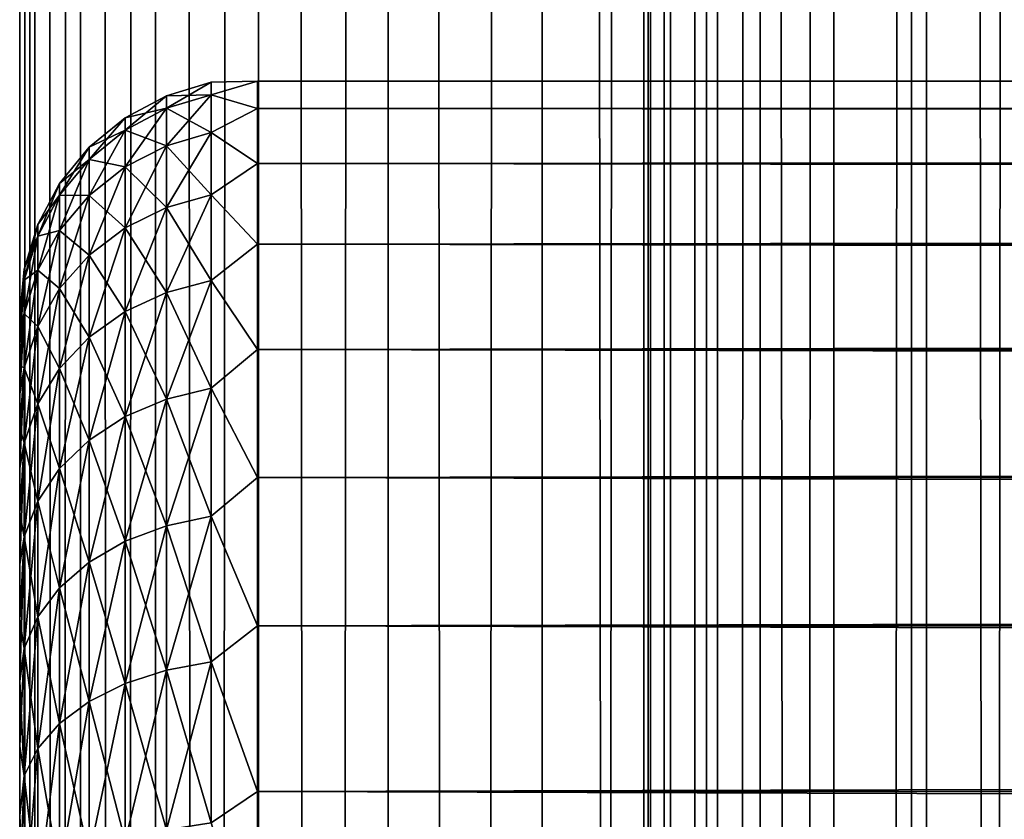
# Model space of a CAD drawing. Extents: x -265 to 265, y 0 to 1307.
# Tile 191 of 256: x -265 to -257, y 866 to 873. Entities that reach past the tile are written whole.
import ezdxf

# ---------------------------------------------------------------- set-up
doc = ezdxf.new("R2010")
doc.units = 0
doc.header["$LTSCALE"] = 81.481481
for name, color, linetype in [('26', 7, 'CONTINUOUS'), ('27', 7, 'CONTINUOUS'), ('29', 7, 'CONTINUOUS'), ('83', 7, 'CONTINUOUS'), ('84', 7, 'CONTINUOUS')]:
    doc.layers.add(name, color=color, linetype=linetype)

msp = doc.modelspace()

# ---------------------------------------------------------------- linework, layer by layer
at = {"layer": '26', "color": 7, "linetype": 'CONTINUOUS'}
for points in [[(-265, 870.5, 27.5), (-265, 870.4732, 26.7509), (-265, 870.4732, 28.2491), (-265, 870.5, 27.5)], [(-265, 870.4732, 26.7509), (-265, 870.3931, 26.0057), (-265, 870.4732, 28.2491), (-265, 870.4732, 26.7509)], [(-265, 870.4732, 28.2491), (-265, 870.3931, 26.0057), (-265, 870.3931, 28.9943), (-265, 870.4732, 28.2491)], [(-265, 870.3931, 26.0057), (-265, 870.26, 25.2681), (-265, 870.3931, 28.9943), (-265, 870.3931, 26.0057)], [(-265, 870.3931, 28.9943), (-265, 870.26, 25.2681), (-265, 870.26, 29.7319), (-265, 870.3931, 28.9943)], [(-265, 870.26, 25.2681), (-265, 870.0747, 24.5418), (-265, 870.26, 29.7319), (-265, 870.26, 25.2681)], [(-265, 870.26, 29.7319), (-265, 870.0747, 24.5418), (-265, 870.0747, 30.4582), (-265, 870.26, 29.7319)], [(-265, 870.0747, 24.5418), (-265, 869.838, 23.8306), (-265, 870.0747, 30.4582), (-265, 870.0747, 24.5418)], [(-265, 870.0747, 30.4582), (-265, 869.838, 23.8306), (-265, 869.838, 31.1694), (-265, 870.0747, 30.4582)], [(-265, 869.838, 23.8306), (-265, 869.5511, 23.1381), (-265, 869.838, 31.1694), (-265, 869.838, 23.8306)], [(-265, 869.838, 31.1694), (-265, 869.5511, 23.1381), (-265, 869.5511, 31.8619), (-265, 869.838, 31.1694)], [(-265, 869.5511, 23.1381), (-265, 869.2156, 22.4679), (-265, 869.5511, 31.8619), (-265, 869.5511, 23.1381)], [(-265, 869.5511, 31.8619), (-265, 869.2156, 22.4679), (-265, 869.2156, 32.5321), (-265, 869.5511, 31.8619)], [(-265, 869.2156, 22.4679), (-265, 868.8332, 21.8233), (-265, 869.2156, 32.5321), (-265, 869.2156, 22.4679)], [(-265, 869.2156, 32.5321), (-265, 868.8332, 21.8233), (-265, 868.8332, 33.1767), (-265, 869.2156, 32.5321)], [(-265, 868.8332, 21.8233), (-265, 868.4057, 21.2076), (-265, 868.8332, 33.1767), (-265, 868.8332, 21.8233)], [(-265, 868.8332, 33.1767), (-265, 868.4057, 21.2076), (-265, 868.4057, 33.7924), (-265, 868.8332, 33.1767)], [(-265, 868.4057, 21.2076), (-265, 867.9354, 20.6239), (-265, 868.4057, 33.7924), (-265, 868.4057, 21.2076)], [(-265, 868.4057, 33.7924), (-265, 867.9354, 20.6239), (-265, 867.9354, 34.3761), (-265, 868.4057, 33.7924)], [(-265, 867.9354, 20.6239), (-265, 867.4246, 20.0754), (-265, 867.9354, 34.3761), (-265, 867.9354, 20.6239)], [(-265, 867.9354, 34.3761), (-265, 867.4246, 20.0754), (-265, 867.4246, 34.9246), (-265, 867.9354, 34.3761)], [(-265, 867.4246, 20.0754), (-265, 866.876, 19.5646), (-265, 867.4246, 34.9246), (-265, 867.4246, 20.0754)], [(-265, 867.4246, 34.9246), (-265, 866.876, 19.5646), (-265, 866.876, 35.4354), (-265, 867.4246, 34.9246)], [(-265, 866.876, 19.5646), (-265, 866.2924, 19.0943), (-265, 866.876, 35.4354), (-265, 866.876, 19.5646)], [(-265, 866.876, 35.4354), (-265, 866.2924, 19.0943), (-265, 866.2924, 35.9057), (-265, 866.876, 35.4354)], [(-265, 866.2924, 19.0943), (-265, 865.6767, 18.6668), (-265, 866.2924, 35.9057), (-265, 866.2924, 19.0943)], [(-265, 866.2924, 35.9057), (-265, 865.6767, 18.6668), (-265, 865.6767, 36.3332), (-265, 866.2924, 35.9057)]]:
    msp.add_3dface(points, dxfattribs=at)
at = {"layer": '27', "color": 7, "linetype": 'CONTINUOUS'}
for points in [[(-263, 872.4709, 28.353), (-263, 872.2386, 30.0432), (263, 872.4709, 28.353), (-263, 872.4709, 28.353)], [(263, 872.4709, 28.353), (-263, 872.2386, 30.0432), (263, 872.2386, 30.0432), (263, 872.4709, 28.353)], [(-263, 872.4709, 26.647), (-263, 872.4709, 28.353), (263, 872.4709, 26.647), (-263, 872.4709, 26.647)], [(263, 872.4709, 26.647), (-263, 872.4709, 28.353), (263, 872.4709, 28.353), (263, 872.4709, 26.647)], [(-263, 872.2386, 24.9568), (-263, 872.4709, 26.647), (263, 872.2386, 24.9568), (-263, 872.2386, 24.9568)], [(263, 872.2386, 24.9568), (-263, 872.4709, 26.647), (263, 872.4709, 26.647), (263, 872.2386, 24.9568)], [(-263, 872.2386, 30.0432), (-263, 871.7783, 31.686), (263, 872.2386, 30.0432), (-263, 872.2386, 30.0432)], [(263, 872.2386, 30.0432), (-263, 871.7783, 31.686), (263, 871.7783, 31.686), (263, 872.2386, 30.0432)], [(-263, 871.7783, 23.314), (-263, 872.2386, 24.9568), (263, 871.7783, 23.314), (-263, 871.7783, 23.314)], [(263, 871.7783, 23.314), (-263, 872.2386, 24.9568), (263, 872.2386, 24.9568), (263, 871.7783, 23.314)], [(-263, 871.7783, 31.686), (-263, 871.0986, 33.2508), (263, 871.7783, 31.686), (-263, 871.7783, 31.686)], [(263, 871.7783, 31.686), (-263, 871.0986, 33.2508), (263, 871.0986, 33.2508), (263, 871.7783, 31.686)], [(-263, 871.0986, 21.7492), (-263, 871.7783, 23.314), (263, 871.0986, 21.7492), (-263, 871.0986, 21.7492)], [(263, 871.0986, 21.7492), (-263, 871.7783, 23.314), (263, 871.7783, 23.314), (263, 871.0986, 21.7492)], [(-263, 871.0986, 33.2508), (-263, 870.2121, 34.7085), (263, 871.0986, 33.2508), (-263, 871.0986, 33.2508)], [(263, 871.0986, 33.2508), (-263, 870.2121, 34.7085), (263, 870.2121, 34.7085), (263, 871.0986, 33.2508)], [(-263, 870.2121, 20.2915), (-263, 871.0986, 21.7492), (263, 870.2121, 20.2915), (-263, 870.2121, 20.2915)], [(263, 870.2121, 20.2915), (-263, 871.0986, 21.7492), (263, 871.0986, 21.7492), (263, 870.2121, 20.2915)], [(-263, 870.2121, 34.7085), (-263, 869.1354, 36.0319), (263, 870.2121, 34.7085), (-263, 870.2121, 34.7085)], [(263, 870.2121, 34.7085), (-263, 869.1354, 36.0319), (263, 869.1354, 36.0319), (263, 870.2121, 34.7085)], [(-263, 869.1354, 18.9681), (-263, 870.2121, 20.2915), (263, 869.1354, 18.9681), (-263, 869.1354, 18.9681)], [(263, 869.1354, 18.9681), (-263, 870.2121, 20.2915), (263, 870.2121, 20.2915), (263, 869.1354, 18.9681)], [(-263, 869.1354, 36.0319), (-263, 867.8886, 37.1964), (263, 869.1354, 36.0319), (-263, 869.1354, 36.0319)], [(263, 869.1354, 36.0319), (-263, 867.8886, 37.1964), (263, 867.8886, 37.1964), (263, 869.1354, 36.0319)], [(-263, 867.8886, 17.8036), (-263, 869.1354, 18.9681), (263, 867.8886, 17.8036), (-263, 867.8886, 17.8036)], [(263, 867.8886, 17.8036), (-263, 869.1354, 18.9681), (263, 869.1354, 18.9681), (263, 867.8886, 17.8036)], [(-263, 867.8886, 37.1964), (-263, 866.4948, 38.1802), (263, 867.8886, 37.1964), (-263, 867.8886, 37.1964)], [(263, 867.8886, 37.1964), (-263, 866.4948, 38.1802), (263, 866.4948, 38.1802), (263, 867.8886, 37.1964)], [(-263, 866.4948, 16.8198), (-263, 867.8886, 17.8036), (263, 866.4948, 16.8198), (-263, 866.4948, 16.8198)], [(263, 866.4948, 16.8198), (-263, 867.8886, 17.8036), (263, 867.8886, 17.8036), (263, 866.4948, 16.8198)], [(-263, 866.4948, 38.1802), (-263, 864.98, 38.9651), (263, 866.4948, 38.1802), (-263, 866.4948, 38.1802)], [(263, 866.4948, 38.1802), (-263, 864.98, 38.9651), (263, 864.98, 38.9651), (263, 866.4948, 38.1802)], [(-263, 864.98, 16.0349), (-263, 866.4948, 16.8198), (263, 864.98, 16.0349), (-263, 864.98, 16.0349)], [(263, 864.98, 16.0349), (-263, 866.4948, 16.8198), (263, 866.4948, 16.8198), (263, 864.98, 16.0349)]]:
    msp.add_3dface(points, dxfattribs=at)
at = {"layer": '29', "color": 7, "linetype": 'CONTINUOUS'}
for points in [[(-263.7657, 872.3476, 27.5), (-263.7657, 872.242, 29.1117), (-263.3902, 872.4616, 27.5), (-263.7657, 872.3476, 27.5)], [(-263.3902, 872.355, 25.8734), (-263.7657, 872.3476, 27.5), (-263.3902, 872.4616, 27.5), (-263.3902, 872.355, 25.8734)], [(-263.3902, 872.4616, 27.5), (-263.7657, 872.242, 29.1117), (-263.3902, 872.355, 29.1266), (-263.3902, 872.4616, 27.5)], [(-263, 872.2386, 30.0432), (-263, 872.4709, 28.353), (-263.3902, 872.355, 29.1266), (-263, 872.2386, 30.0432)], [(-263, 872.4709, 28.353), (-263, 872.4709, 26.647), (-263.3902, 872.4616, 27.5), (-263, 872.4709, 28.353)], [(-263, 872.4709, 28.353), (-263.3902, 872.4616, 27.5), (-263.3902, 872.355, 29.1266), (-263, 872.4709, 28.353)], [(-263, 872.4709, 26.647), (-263, 872.2386, 24.9568), (-263.3902, 872.355, 25.8734), (-263, 872.4709, 26.647)], [(-263, 872.4709, 26.647), (-263.3902, 872.355, 25.8734), (-263.3902, 872.4616, 27.5), (-263, 872.4709, 26.647)], [(-264.1118, 872.1625, 27.5), (-264.1118, 872.0585, 29.0875), (-263.7657, 872.3476, 27.5), (-264.1118, 872.1625, 27.5)], [(-263.7657, 872.242, 25.8883), (-264.1118, 872.1625, 27.5), (-263.7657, 872.3476, 27.5), (-263.7657, 872.242, 25.8883)], [(-263.7657, 872.3476, 27.5), (-264.1118, 872.0585, 29.0875), (-263.7657, 872.242, 29.1117), (-263.7657, 872.3476, 27.5)], [(-263.7657, 872.242, 25.8883), (-263.7657, 872.3476, 27.5), (-263.3902, 872.355, 25.8734), (-263.7657, 872.242, 25.8883)], [(-263.3902, 872.037, 24.2747), (-263.7657, 872.242, 25.8883), (-263.3902, 872.355, 25.8734), (-263.3902, 872.037, 24.2747)], [(-263.7657, 872.242, 29.1117), (-263.7657, 871.9269, 30.6958), (-263.3902, 872.355, 29.1266), (-263.7657, 872.242, 29.1117)], [(-263.3902, 872.355, 29.1266), (-263.7657, 871.9269, 30.6958), (-263.3902, 872.037, 30.7253), (-263.3902, 872.355, 29.1266)], [(-263, 872.2386, 30.0432), (-263.3902, 872.355, 29.1266), (-263.3902, 872.037, 30.7253), (-263, 872.2386, 30.0432)], [(-263, 872.2386, 24.9568), (-263.3902, 872.037, 24.2747), (-263.3902, 872.355, 25.8734), (-263, 872.2386, 24.9568)], [(-264.1118, 872.0585, 25.9125), (-264.1118, 872.1625, 27.5), (-263.7657, 872.242, 25.8883), (-264.1118, 872.0585, 25.9125)], [(-263.7657, 871.9269, 24.3042), (-264.1118, 872.0585, 25.9125), (-263.7657, 872.242, 25.8883), (-263.7657, 871.9269, 24.3042)], [(-264.1118, 872.0585, 29.0875), (-264.1118, 871.7481, 30.6479), (-263.7657, 872.242, 29.1117), (-264.1118, 872.0585, 29.0875)], [(-263.7657, 872.242, 29.1117), (-264.1118, 871.7481, 30.6479), (-263.7657, 871.9269, 30.6958), (-263.7657, 872.242, 29.1117)], [(-263.7657, 871.9269, 24.3042), (-263.7657, 872.242, 25.8883), (-263.3902, 872.037, 24.2747), (-263.7657, 871.9269, 24.3042)], [(-263, 871.7783, 31.686), (-263, 872.2386, 30.0432), (-263.3902, 872.037, 30.7253), (-263, 871.7783, 31.686)], [(-263, 872.2386, 24.9568), (-263, 871.7783, 23.314), (-263.3902, 872.037, 24.2747), (-263, 872.2386, 24.9568)], [(-264.415, 871.9134, 27.5), (-264.415, 871.8115, 29.055), (-264.1118, 872.1625, 27.5), (-264.415, 871.9134, 27.5)], [(-264.1118, 872.0585, 25.9125), (-264.415, 871.9134, 27.5), (-264.1118, 872.1625, 27.5), (-264.1118, 872.0585, 25.9125)], [(-264.1118, 872.1625, 27.5), (-264.415, 871.8115, 29.055), (-264.1118, 872.0585, 29.0875), (-264.1118, 872.1625, 27.5)], [(-264.415, 871.8115, 25.945), (-264.415, 871.9134, 27.5), (-264.1118, 872.0585, 25.9125), (-264.415, 871.8115, 25.945)], [(-264.1118, 871.7481, 24.3521), (-264.415, 871.8115, 25.945), (-264.1118, 872.0585, 25.9125), (-264.1118, 871.7481, 24.3521)], [(-264.415, 871.8115, 29.055), (-264.415, 871.5074, 30.5834), (-264.1118, 872.0585, 29.0875), (-264.415, 871.8115, 29.055)], [(-264.1118, 872.0585, 29.0875), (-264.415, 871.5074, 30.5834), (-264.1118, 871.7481, 30.6479), (-264.1118, 872.0585, 29.0875)], [(-264.1118, 871.7481, 24.3521), (-264.1118, 872.0585, 25.9125), (-263.7657, 871.9269, 24.3042), (-264.1118, 871.7481, 24.3521)], [(-263.3902, 871.513, 22.7312), (-263.7657, 871.9269, 24.3042), (-263.3902, 872.037, 24.2747), (-263.3902, 871.513, 22.7312)], [(-263.7657, 871.9269, 30.6958), (-263.7657, 871.4077, 32.2252), (-263.3902, 872.037, 30.7253), (-263.7657, 871.9269, 30.6958)], [(-263.3902, 872.037, 30.7253), (-263.7657, 871.4077, 32.2252), (-263.3902, 871.513, 32.2688), (-263.3902, 872.037, 30.7253)], [(-263, 871.7783, 31.686), (-263.3902, 872.037, 30.7253), (-263.3902, 871.513, 32.2688), (-263, 871.7783, 31.686)], [(-263, 871.7783, 23.314), (-263.3902, 871.513, 22.7312), (-263.3902, 872.037, 24.2747), (-263, 871.7783, 23.314)], [(-264.6638, 871.6098, 27.5), (-264.6638, 871.5105, 29.0154), (-264.415, 871.9134, 27.5), (-264.6638, 871.6098, 27.5)], [(-264.415, 871.8115, 25.945), (-264.6638, 871.6098, 27.5), (-264.415, 871.9134, 27.5), (-264.415, 871.8115, 25.945)], [(-264.415, 871.9134, 27.5), (-264.6638, 871.5105, 29.0154), (-264.415, 871.8115, 29.055), (-264.415, 871.9134, 27.5)], [(-263.7657, 871.4077, 22.7748), (-264.1118, 871.7481, 24.3521), (-263.7657, 871.9269, 24.3042), (-263.7657, 871.4077, 22.7748)], [(-264.1118, 871.7481, 30.6479), (-264.1118, 871.2367, 32.1544), (-263.7657, 871.9269, 30.6958), (-264.1118, 871.7481, 30.6479)], [(-263.7657, 871.9269, 30.6958), (-264.1118, 871.2367, 32.1544), (-263.7657, 871.4077, 32.2252), (-263.7657, 871.9269, 30.6958)], [(-263.7657, 871.4077, 22.7748), (-263.7657, 871.9269, 24.3042), (-263.3902, 871.513, 22.7312), (-263.7657, 871.4077, 22.7748)], [(-264.6638, 871.5105, 25.9846), (-264.6638, 871.6098, 27.5), (-264.415, 871.8115, 25.945), (-264.6638, 871.5105, 25.9846)], [(-264.415, 871.5074, 24.4166), (-264.6638, 871.5105, 25.9846), (-264.415, 871.8115, 25.945), (-264.415, 871.5074, 24.4166)], [(-264.6638, 871.5105, 29.0154), (-264.6638, 871.2142, 30.5048), (-264.415, 871.8115, 29.055), (-264.6638, 871.5105, 29.0154)], [(-264.415, 871.8115, 29.055), (-264.6638, 871.2142, 30.5048), (-264.415, 871.5074, 30.5834), (-264.415, 871.8115, 29.055)], [(-264.415, 871.5074, 24.4166), (-264.415, 871.8115, 25.945), (-264.1118, 871.7481, 24.3521), (-264.415, 871.5074, 24.4166)], [(-263, 871.0986, 33.2508), (-263, 871.7783, 31.686), (-263.3902, 871.513, 32.2688), (-263, 871.0986, 33.2508)], [(-263, 871.7783, 23.314), (-263, 871.0986, 21.7492), (-263.3902, 871.513, 22.7312), (-263, 871.7783, 23.314)], [(-264.1118, 871.2367, 22.8456), (-264.415, 871.5074, 24.4166), (-264.1118, 871.7481, 24.3521), (-264.1118, 871.2367, 22.8456)], [(-264.415, 871.5074, 30.5834), (-264.415, 871.0065, 32.0591), (-264.1118, 871.7481, 30.6479), (-264.415, 871.5074, 30.5834)], [(-264.1118, 871.7481, 30.6479), (-264.415, 871.0065, 32.0591), (-264.1118, 871.2367, 32.1544), (-264.1118, 871.7481, 30.6479)], [(-264.1118, 871.2367, 22.8456), (-264.1118, 871.7481, 24.3521), (-263.7657, 871.4077, 22.7748), (-264.1118, 871.2367, 22.8456)], [(-264.8485, 871.2636, 27.5), (-264.8485, 871.1672, 28.9702), (-264.6638, 871.6098, 27.5), (-264.8485, 871.2636, 27.5)], [(-264.6638, 871.5105, 25.9846), (-264.8485, 871.2636, 27.5), (-264.6638, 871.6098, 27.5), (-264.6638, 871.5105, 25.9846)], [(-264.6638, 871.6098, 27.5), (-264.8485, 871.1672, 28.9702), (-264.6638, 871.5105, 29.0154), (-264.6638, 871.6098, 27.5)], [(-264.8485, 871.1672, 26.0298), (-264.8485, 871.2636, 27.5), (-264.6638, 871.5105, 25.9846), (-264.8485, 871.1672, 26.0298)], [(-264.6638, 871.2142, 24.4952), (-264.8485, 871.1672, 26.0298), (-264.6638, 871.5105, 25.9846), (-264.6638, 871.2142, 24.4952)], [(-264.8485, 871.1672, 28.9702), (-264.8485, 870.8798, 30.4152), (-264.6638, 871.5105, 29.0154), (-264.8485, 871.1672, 28.9702)], [(-264.6638, 871.5105, 29.0154), (-264.8485, 870.8798, 30.4152), (-264.6638, 871.2142, 30.5048), (-264.6638, 871.5105, 29.0154)], [(-264.6638, 871.2142, 24.4952), (-264.6638, 871.5105, 25.9846), (-264.415, 871.5074, 24.4166), (-264.6638, 871.2142, 24.4952)], [(-264.415, 871.0065, 22.9409), (-264.6638, 871.2142, 24.4952), (-264.415, 871.5074, 24.4166), (-264.415, 871.0065, 22.9409)], [(-264.6638, 871.2142, 30.5048), (-264.6638, 870.7261, 31.9429), (-264.415, 871.5074, 30.5834), (-264.6638, 871.2142, 30.5048)], [(-264.415, 871.5074, 30.5834), (-264.6638, 870.7261, 31.9429), (-264.415, 871.0065, 32.0591), (-264.415, 871.5074, 30.5834)], [(-264.415, 871.0065, 22.9409), (-264.415, 871.5074, 24.4166), (-264.1118, 871.2367, 22.8456), (-264.415, 871.0065, 22.9409)], [(-263.3902, 870.792, 21.2692), (-263.7657, 871.4077, 22.7748), (-263.3902, 871.513, 22.7312), (-263.3902, 870.792, 21.2692)], [(-263.7657, 871.4077, 32.2252), (-263.7657, 870.6933, 33.6738), (-263.3902, 871.513, 32.2688), (-263.7657, 871.4077, 32.2252)], [(-263.3902, 871.513, 32.2688), (-263.7657, 870.6933, 33.6738), (-263.3902, 870.792, 33.7308), (-263.3902, 871.513, 32.2688)], [(-263, 871.0986, 33.2508), (-263.3902, 871.513, 32.2688), (-263.3902, 870.792, 33.7308), (-263, 871.0986, 33.2508)], [(-263, 871.0986, 21.7492), (-263.3902, 870.792, 21.2692), (-263.3902, 871.513, 22.7312), (-263, 871.0986, 21.7492)], [(-263.7657, 870.6933, 21.3262), (-264.1118, 871.2367, 22.8456), (-263.7657, 871.4077, 22.7748), (-263.7657, 870.6933, 21.3262)], [(-264.1118, 871.2367, 32.1544), (-264.1118, 870.533, 33.5813), (-263.7657, 871.4077, 32.2252), (-264.1118, 871.2367, 32.1544)], [(-263.7657, 871.4077, 32.2252), (-264.1118, 870.533, 33.5813), (-263.7657, 870.6933, 33.6738), (-263.7657, 871.4077, 32.2252)], [(-263.7657, 870.6933, 21.3262), (-263.7657, 871.4077, 22.7748), (-263.3902, 870.792, 21.2692), (-263.7657, 870.6933, 21.3262)], [(-264.962, 870.8879, 27.5), (-264.962, 870.7947, 28.9212), (-264.8485, 871.2636, 27.5), (-264.962, 870.8879, 27.5)], [(-264.8485, 871.1672, 26.0298), (-264.962, 870.8879, 27.5), (-264.8485, 871.2636, 27.5), (-264.8485, 871.1672, 26.0298)], [(-264.8485, 871.2636, 27.5), (-264.962, 870.7947, 28.9212), (-264.8485, 871.1672, 28.9702), (-264.8485, 871.2636, 27.5)], [(-264.8485, 870.8798, 24.5848), (-264.8485, 871.1672, 26.0298), (-264.6638, 871.2142, 24.4952), (-264.8485, 870.8798, 24.5848)], [(-264.6638, 870.7261, 23.0571), (-264.8485, 870.8798, 24.5848), (-264.6638, 871.2142, 24.4952), (-264.6638, 870.7261, 23.0571)], [(-264.8485, 870.8798, 30.4152), (-264.8485, 870.4062, 31.8104), (-264.6638, 871.2142, 30.5048), (-264.8485, 870.8798, 30.4152)], [(-264.6638, 871.2142, 30.5048), (-264.8485, 870.4062, 31.8104), (-264.6638, 870.7261, 31.9429), (-264.6638, 871.2142, 30.5048)], [(-264.6638, 870.7261, 23.0571), (-264.6638, 871.2142, 24.4952), (-264.415, 871.0065, 22.9409), (-264.6638, 870.7261, 23.0571)], [(-264.1118, 870.533, 21.4187), (-264.415, 871.0065, 22.9409), (-264.1118, 871.2367, 22.8456), (-264.1118, 870.533, 21.4187)], [(-264.415, 871.0065, 32.0591), (-264.415, 870.3173, 33.4567), (-264.1118, 871.2367, 32.1544), (-264.415, 871.0065, 32.0591)], [(-264.1118, 871.2367, 32.1544), (-264.415, 870.3173, 33.4567), (-264.1118, 870.533, 33.5813), (-264.1118, 871.2367, 32.1544)], [(-264.1118, 870.533, 21.4187), (-264.1118, 871.2367, 22.8456), (-263.7657, 870.6933, 21.3262), (-264.1118, 870.533, 21.4187)], [(-264.962, 870.7947, 26.0788), (-264.962, 870.8879, 27.5), (-264.8485, 871.1672, 26.0298), (-264.962, 870.7947, 26.0788)], [(-264.8485, 870.8798, 24.5848), (-264.962, 870.7947, 26.0788), (-264.8485, 871.1672, 26.0298), (-264.8485, 870.8798, 24.5848)], [(-264.962, 870.7947, 28.9212), (-264.962, 870.5169, 30.318), (-264.8485, 871.1672, 28.9702), (-264.962, 870.7947, 28.9212)], [(-264.8485, 871.1672, 28.9702), (-264.962, 870.5169, 30.318), (-264.8485, 870.8798, 30.4152), (-264.8485, 871.1672, 28.9702)], [(-263, 870.2121, 34.7085), (-263, 871.0986, 33.2508), (-263.3902, 870.792, 33.7308), (-263, 870.2121, 34.7085)], [(-263, 871.0986, 21.7492), (-263, 870.2121, 20.2915), (-263.3902, 870.792, 21.2692), (-263, 871.0986, 21.7492)], [(-264.415, 870.3173, 21.5433), (-264.6638, 870.7261, 23.0571), (-264.415, 871.0065, 22.9409), (-264.415, 870.3173, 21.5433)], [(-264.6638, 870.7261, 31.9429), (-264.6638, 870.0544, 33.3049), (-264.415, 871.0065, 32.0591), (-264.6638, 870.7261, 31.9429)], [(-264.415, 871.0065, 32.0591), (-264.6638, 870.0544, 33.3049), (-264.415, 870.3173, 33.4567), (-264.415, 871.0065, 32.0591)], [(-264.415, 870.3173, 21.5433), (-264.415, 871.0065, 22.9409), (-264.1118, 870.533, 21.4187), (-264.415, 870.3173, 21.5433)], [(-265, 870.5, 27.5), (-265, 870.4732, 28.2491), (-264.962, 870.8879, 27.5), (-265, 870.5, 27.5)], [(-264.962, 870.7947, 26.0788), (-265, 870.5, 27.5), (-264.962, 870.8879, 27.5), (-264.962, 870.7947, 26.0788)], [(-264.962, 870.8879, 27.5), (-265, 870.4732, 28.2491), (-264.962, 870.7947, 28.9212), (-264.962, 870.8879, 27.5)], [(-264.962, 870.5169, 24.682), (-264.962, 870.7947, 26.0788), (-264.8485, 870.8798, 24.5848), (-264.962, 870.5169, 24.682)], [(-264.8485, 870.4062, 23.1896), (-264.962, 870.5169, 24.682), (-264.8485, 870.8798, 24.5848), (-264.8485, 870.4062, 23.1896)], [(-264.962, 870.5169, 30.318), (-264.962, 870.0591, 31.6666), (-264.8485, 870.8798, 30.4152), (-264.962, 870.5169, 30.318)], [(-264.8485, 870.8798, 30.4152), (-264.962, 870.0591, 31.6666), (-264.8485, 870.4062, 31.8104), (-264.8485, 870.8798, 30.4152)], [(-264.8485, 870.4062, 23.1896), (-264.8485, 870.8798, 24.5848), (-264.6638, 870.7261, 23.0571), (-264.8485, 870.4062, 23.1896)], [(-265, 870.3931, 26.0057), (-265, 870.4732, 26.7509), (-264.962, 870.7947, 26.0788), (-265, 870.3931, 26.0057)], [(-264.962, 870.5169, 24.682), (-265, 870.3931, 26.0057), (-264.962, 870.7947, 26.0788), (-264.962, 870.5169, 24.682)], [(-265, 870.4732, 26.7509), (-265, 870.5, 27.5), (-264.962, 870.7947, 26.0788), (-265, 870.4732, 26.7509)], [(-265, 870.4732, 28.2491), (-265, 870.3931, 28.9943), (-264.962, 870.7947, 28.9212), (-265, 870.4732, 28.2491)], [(-265, 870.3931, 28.9943), (-265, 870.26, 29.7319), (-264.962, 870.7947, 28.9212), (-265, 870.3931, 28.9943)], [(-264.962, 870.7947, 28.9212), (-265, 870.26, 29.7319), (-264.962, 870.5169, 30.318), (-264.962, 870.7947, 28.9212)], [(-263.3902, 869.8864, 19.9139), (-263.7657, 870.6933, 21.3262), (-263.3902, 870.792, 21.2692), (-263.3902, 869.8864, 19.9139)], [(-263.7657, 870.6933, 33.6738), (-263.7657, 869.796, 35.0167), (-263.3902, 870.792, 33.7308), (-263.7657, 870.6933, 33.6738)], [(-263.3902, 870.792, 33.7308), (-263.7657, 869.796, 35.0167), (-263.3902, 869.8864, 35.0861), (-263.3902, 870.792, 33.7308)], [(-263, 870.2121, 34.7085), (-263.3902, 870.792, 33.7308), (-263.3902, 869.8864, 35.0861), (-263, 870.2121, 34.7085)], [(-263, 870.2121, 20.2915), (-263.3902, 869.8864, 19.9139), (-263.3902, 870.792, 21.2692), (-263, 870.2121, 20.2915)], [(-264.6638, 870.0544, 21.6951), (-264.8485, 870.4062, 23.1896), (-264.6638, 870.7261, 23.0571), (-264.6638, 870.0544, 21.6951)], [(-264.8485, 870.4062, 31.8104), (-264.8485, 869.7545, 33.1318), (-264.6638, 870.7261, 31.9429), (-264.8485, 870.4062, 31.8104)], [(-264.6638, 870.7261, 31.9429), (-264.8485, 869.7545, 33.1318), (-264.6638, 870.0544, 33.3049), (-264.6638, 870.7261, 31.9429)], [(-264.6638, 870.0544, 21.6951), (-264.6638, 870.7261, 23.0571), (-264.415, 870.3173, 21.5433), (-264.6638, 870.0544, 21.6951)], [(-263.7657, 869.796, 19.9833), (-264.1118, 870.533, 21.4187), (-263.7657, 870.6933, 21.3262), (-263.7657, 869.796, 19.9833)], [(-264.1118, 870.533, 33.5813), (-264.1118, 869.6492, 34.9041), (-263.7657, 870.6933, 33.6738), (-264.1118, 870.533, 33.5813)], [(-263.7657, 870.6933, 33.6738), (-264.1118, 869.6492, 34.9041), (-263.7657, 869.796, 35.0167), (-263.7657, 870.6933, 33.6738)], [(-263.7657, 869.796, 19.9833), (-263.7657, 870.6933, 21.3262), (-263.3902, 869.8864, 19.9139), (-263.7657, 869.796, 19.9833)], [(-264.1118, 869.6492, 20.0959), (-264.415, 870.3173, 21.5433), (-264.1118, 870.533, 21.4187), (-264.1118, 869.6492, 20.0959)], [(-264.415, 870.3173, 33.4567), (-264.415, 869.4515, 34.7524), (-264.1118, 870.533, 33.5813), (-264.415, 870.3173, 33.4567)], [(-264.1118, 870.533, 33.5813), (-264.415, 869.4515, 34.7524), (-264.1118, 869.6492, 34.9041), (-264.1118, 870.533, 33.5813)], [(-264.1118, 869.6492, 20.0959), (-264.1118, 870.533, 21.4187), (-263.7657, 869.796, 19.9833), (-264.1118, 869.6492, 20.0959)], [(-265, 870.0747, 24.5418), (-265, 870.26, 25.2681), (-264.962, 870.5169, 24.682), (-265, 870.0747, 24.5418)], [(-264.962, 870.0591, 23.3334), (-265, 870.0747, 24.5418), (-264.962, 870.5169, 24.682), (-264.962, 870.0591, 23.3334)], [(-265, 870.26, 25.2681), (-265, 870.3931, 26.0057), (-264.962, 870.5169, 24.682), (-265, 870.26, 25.2681)], [(-265, 870.26, 29.7319), (-265, 870.0747, 30.4582), (-264.962, 870.5169, 30.318), (-265, 870.26, 29.7319)], [(-265, 870.0747, 30.4582), (-265, 869.838, 31.1694), (-264.962, 870.5169, 30.318), (-265, 870.0747, 30.4582)], [(-264.962, 870.5169, 30.318), (-265, 869.838, 31.1694), (-264.962, 870.0591, 31.6666), (-264.962, 870.5169, 30.318)], [(-264.962, 870.0591, 23.3334), (-264.962, 870.5169, 24.682), (-264.8485, 870.4062, 23.1896), (-264.962, 870.0591, 23.3334)], [(-264.8485, 869.7545, 21.8682), (-264.962, 870.0591, 23.3334), (-264.8485, 870.4062, 23.1896), (-264.8485, 869.7545, 21.8682)], [(-264.962, 870.0591, 31.6666), (-264.962, 869.4292, 32.9439), (-264.8485, 870.4062, 31.8104), (-264.962, 870.0591, 31.6666)], [(-264.8485, 870.4062, 31.8104), (-264.962, 869.4292, 32.9439), (-264.8485, 869.7545, 33.1318), (-264.8485, 870.4062, 31.8104)], [(-264.8485, 869.7545, 21.8682), (-264.8485, 870.4062, 23.1896), (-264.6638, 870.0544, 21.6951), (-264.8485, 869.7545, 21.8682)], [(-264.415, 869.4515, 20.2476), (-264.6638, 870.0544, 21.6951), (-264.415, 870.3173, 21.5433), (-264.415, 869.4515, 20.2476)], [(-264.6638, 870.0544, 33.3049), (-264.6638, 869.2107, 34.5676), (-264.415, 870.3173, 33.4567), (-264.6638, 870.0544, 33.3049)], [(-264.415, 870.3173, 33.4567), (-264.6638, 869.2107, 34.5676), (-264.415, 869.4515, 34.7524), (-264.415, 870.3173, 33.4567)], [(-264.415, 869.4515, 20.2476), (-264.415, 870.3173, 21.5433), (-264.1118, 869.6492, 20.0959), (-264.415, 869.4515, 20.2476)], [(-263, 869.1354, 36.0319), (-263, 870.2121, 34.7085), (-263.3902, 869.8864, 35.0861), (-263, 869.1354, 36.0319)], [(-263, 870.2121, 20.2915), (-263, 869.1354, 18.9681), (-263.3902, 869.8864, 19.9139), (-263, 870.2121, 20.2915)], [(-265, 869.838, 23.8306), (-265, 870.0747, 24.5418), (-264.962, 870.0591, 23.3334), (-265, 869.838, 23.8306)], [(-265, 869.5511, 23.1381), (-265, 869.838, 23.8306), (-264.962, 870.0591, 23.3334), (-265, 869.5511, 23.1381)], [(-264.962, 869.4292, 22.0561), (-265, 869.5511, 23.1381), (-264.962, 870.0591, 23.3334), (-264.962, 869.4292, 22.0561)], [(-265, 869.838, 31.1694), (-265, 869.5511, 31.8619), (-264.962, 870.0591, 31.6666), (-265, 869.838, 31.1694)], [(-265, 869.5511, 31.8619), (-265, 869.2156, 32.5321), (-264.962, 870.0591, 31.6666), (-265, 869.5511, 31.8619)], [(-264.962, 870.0591, 31.6666), (-265, 869.2156, 32.5321), (-264.962, 869.4292, 32.9439), (-264.962, 870.0591, 31.6666)], [(-264.962, 869.4292, 22.0561), (-264.962, 870.0591, 23.3334), (-264.8485, 869.7545, 21.8682), (-264.962, 869.4292, 22.0561)], [(-264.6638, 869.2107, 20.4324), (-264.8485, 869.7545, 21.8682), (-264.6638, 870.0544, 21.6951), (-264.6638, 869.2107, 20.4324)], [(-264.8485, 869.7545, 33.1318), (-264.8485, 868.936, 34.3568), (-264.6638, 870.0544, 33.3049), (-264.8485, 869.7545, 33.1318)], [(-264.6638, 870.0544, 33.3049), (-264.8485, 868.936, 34.3568), (-264.6638, 869.2107, 34.5676), (-264.6638, 870.0544, 33.3049)], [(-264.6638, 869.2107, 20.4324), (-264.6638, 870.0544, 21.6951), (-264.415, 869.4515, 20.2476), (-264.6638, 869.2107, 20.4324)], [(-263.3902, 868.8117, 18.6883), (-263.7657, 869.796, 19.9833), (-263.3902, 869.8864, 19.9139), (-263.3902, 868.8117, 18.6883)], [(-263.7657, 869.796, 35.0167), (-263.7657, 868.7311, 36.2311), (-263.3902, 869.8864, 35.0861), (-263.7657, 869.796, 35.0167)], [(-263.3902, 869.8864, 35.0861), (-263.7657, 868.7311, 36.2311), (-263.3902, 868.8117, 36.3117), (-263.3902, 869.8864, 35.0861)], [(-263, 869.1354, 36.0319), (-263.3902, 869.8864, 35.0861), (-263.3902, 868.8117, 36.3117), (-263, 869.1354, 36.0319)], [(-263, 869.1354, 18.9681), (-263.3902, 868.8117, 18.6883), (-263.3902, 869.8864, 19.9139), (-263, 869.1354, 18.9681)], [(-263.7657, 868.7311, 18.7689), (-264.1118, 869.6492, 20.0959), (-263.7657, 869.796, 19.9833), (-263.7657, 868.7311, 18.7689)], [(-264.1118, 869.6492, 34.9041), (-264.1118, 868.6002, 36.1002), (-263.7657, 869.796, 35.0167), (-264.1118, 869.6492, 34.9041)], [(-263.7657, 869.796, 35.0167), (-264.1118, 868.6002, 36.1002), (-263.7657, 868.7311, 36.2311), (-263.7657, 869.796, 35.0167)], [(-263.7657, 868.7311, 18.7689), (-263.7657, 869.796, 19.9833), (-263.3902, 868.8117, 18.6883), (-263.7657, 868.7311, 18.7689)], [(-264.8485, 868.936, 20.6432), (-264.962, 869.4292, 22.0561), (-264.8485, 869.7545, 21.8682), (-264.8485, 868.936, 20.6432)], [(-264.962, 869.4292, 32.9439), (-264.962, 868.6379, 34.1281), (-264.8485, 869.7545, 33.1318), (-264.962, 869.4292, 32.9439)], [(-264.8485, 869.7545, 33.1318), (-264.962, 868.6379, 34.1281), (-264.8485, 868.936, 34.3568), (-264.8485, 869.7545, 33.1318)], [(-264.8485, 868.936, 20.6432), (-264.8485, 869.7545, 21.8682), (-264.6638, 869.2107, 20.4324), (-264.8485, 868.936, 20.6432)], [(-264.1118, 868.6002, 18.8998), (-264.415, 869.4515, 20.2476), (-264.1118, 869.6492, 20.0959), (-264.1118, 868.6002, 18.8998)], [(-264.415, 869.4515, 34.7524), (-264.415, 868.424, 35.924), (-264.1118, 869.6492, 34.9041), (-264.415, 869.4515, 34.7524)], [(-264.1118, 869.6492, 34.9041), (-264.415, 868.424, 35.924), (-264.1118, 868.6002, 36.1002), (-264.1118, 869.6492, 34.9041)], [(-264.1118, 868.6002, 18.8998), (-264.1118, 869.6492, 20.0959), (-263.7657, 868.7311, 18.7689), (-264.1118, 868.6002, 18.8998)], [(-265, 869.2156, 22.4679), (-265, 869.5511, 23.1381), (-264.962, 869.4292, 22.0561), (-265, 869.2156, 22.4679)], [(-264.415, 868.424, 19.076), (-264.6638, 869.2107, 20.4324), (-264.415, 869.4515, 20.2476), (-264.415, 868.424, 19.076)], [(-264.6638, 869.2107, 34.5676), (-264.6638, 868.2094, 35.7094), (-264.415, 869.4515, 34.7524), (-264.6638, 869.2107, 34.5676)], [(-264.415, 869.4515, 34.7524), (-264.6638, 868.2094, 35.7094), (-264.415, 868.424, 35.924), (-264.415, 869.4515, 34.7524)], [(-264.415, 868.424, 19.076), (-264.415, 869.4515, 20.2476), (-264.1118, 868.6002, 18.8998), (-264.415, 868.424, 19.076)], [(-265, 868.8332, 21.8233), (-265, 869.2156, 22.4679), (-264.962, 869.4292, 22.0561), (-265, 868.8332, 21.8233)], [(-264.962, 868.6379, 20.8719), (-265, 868.8332, 21.8233), (-264.962, 869.4292, 22.0561), (-264.962, 868.6379, 20.8719)], [(-265, 869.2156, 32.5321), (-265, 868.8332, 33.1767), (-264.962, 869.4292, 32.9439), (-265, 869.2156, 32.5321)], [(-265, 868.8332, 33.1767), (-265, 868.4057, 33.7924), (-264.962, 869.4292, 32.9439), (-265, 868.8332, 33.1767)], [(-264.962, 869.4292, 32.9439), (-265, 868.4057, 33.7924), (-264.962, 868.6379, 34.1281), (-264.962, 869.4292, 32.9439)], [(-264.962, 868.6379, 20.8719), (-264.962, 869.4292, 22.0561), (-264.8485, 868.936, 20.6432), (-264.962, 868.6379, 20.8719)], [(-264.6638, 868.2094, 19.2906), (-264.8485, 868.936, 20.6432), (-264.6638, 869.2107, 20.4324), (-264.6638, 868.2094, 19.2906)], [(-264.8485, 868.936, 34.3568), (-264.8485, 867.9645, 35.4645), (-264.6638, 869.2107, 34.5676), (-264.8485, 868.936, 34.3568)], [(-264.6638, 869.2107, 34.5676), (-264.8485, 867.9645, 35.4645), (-264.6638, 868.2094, 35.7094), (-264.6638, 869.2107, 34.5676)], [(-264.6638, 868.2094, 19.2906), (-264.6638, 869.2107, 20.4324), (-264.415, 868.424, 19.076), (-264.6638, 868.2094, 19.2906)], [(-263, 867.8886, 37.1964), (-263, 869.1354, 36.0319), (-263.3902, 868.8117, 36.3117), (-263, 867.8886, 37.1964)], [(-263, 869.1354, 18.9681), (-263, 867.8886, 17.8036), (-263.3902, 868.8117, 18.6883), (-263, 869.1354, 18.9681)], [(-264.8485, 867.9645, 19.5355), (-264.962, 868.6379, 20.8719), (-264.8485, 868.936, 20.6432), (-264.8485, 867.9645, 19.5355)], [(-264.962, 868.6379, 34.1281), (-264.962, 867.6989, 35.1989), (-264.8485, 868.936, 34.3568), (-264.962, 868.6379, 34.1281)], [(-264.8485, 868.936, 34.3568), (-264.962, 867.6989, 35.1989), (-264.8485, 867.9645, 35.4645), (-264.8485, 868.936, 34.3568)], [(-264.8485, 867.9645, 19.5355), (-264.8485, 868.936, 20.6432), (-264.6638, 868.2094, 19.2906), (-264.8485, 867.9645, 19.5355)], [(-265, 868.4057, 21.2076), (-265, 868.8332, 21.8233), (-264.962, 868.6379, 20.8719), (-265, 868.4057, 21.2076)], [(-263.3902, 867.5861, 17.6136), (-263.7657, 868.7311, 18.7689), (-263.3902, 868.8117, 18.6883), (-263.3902, 867.5861, 17.6136)], [(-263.7657, 868.7311, 36.2311), (-263.7657, 867.5167, 37.296), (-263.3902, 868.8117, 36.3117), (-263.7657, 868.7311, 36.2311)], [(-263.3902, 868.8117, 36.3117), (-263.7657, 867.5167, 37.296), (-263.3902, 867.5861, 37.3864), (-263.3902, 868.8117, 36.3117)], [(-263, 867.8886, 37.1964), (-263.3902, 868.8117, 36.3117), (-263.3902, 867.5861, 37.3864), (-263, 867.8886, 37.1964)], [(-263, 867.8886, 17.8036), (-263.3902, 867.5861, 17.6136), (-263.3902, 868.8117, 18.6883), (-263, 867.8886, 17.8036)], [(-263.7657, 867.5167, 17.704), (-264.1118, 868.6002, 18.8998), (-263.7657, 868.7311, 18.7689), (-263.7657, 867.5167, 17.704)], [(-264.1118, 868.6002, 36.1002), (-264.1118, 867.4041, 37.1492), (-263.7657, 868.7311, 36.2311), (-264.1118, 868.6002, 36.1002)], [(-263.7657, 868.7311, 36.2311), (-264.1118, 867.4041, 37.1492), (-263.7657, 867.5167, 37.296), (-263.7657, 868.7311, 36.2311)], [(-263.7657, 867.5167, 17.704), (-263.7657, 868.7311, 18.7689), (-263.3902, 867.5861, 17.6136), (-263.7657, 867.5167, 17.704)], [(-265, 867.9354, 20.6239), (-265, 868.4057, 21.2076), (-264.962, 868.6379, 20.8719), (-265, 867.9354, 20.6239)], [(-264.962, 867.6989, 19.8011), (-265, 867.9354, 20.6239), (-264.962, 868.6379, 20.8719), (-264.962, 867.6989, 19.8011)], [(-265, 868.4057, 33.7924), (-265, 867.9354, 34.3761), (-264.962, 868.6379, 34.1281), (-265, 868.4057, 33.7924)], [(-265, 867.9354, 34.3761), (-265, 867.4246, 34.9246), (-264.962, 868.6379, 34.1281), (-265, 867.9354, 34.3761)], [(-264.962, 868.6379, 34.1281), (-265, 867.4246, 34.9246), (-264.962, 867.6989, 35.1989), (-264.962, 868.6379, 34.1281)], [(-264.962, 867.6989, 19.8011), (-264.962, 868.6379, 20.8719), (-264.8485, 867.9645, 19.5355), (-264.962, 867.6989, 19.8011)], [(-264.1118, 867.4041, 17.8508), (-264.415, 868.424, 19.076), (-264.1118, 868.6002, 18.8998), (-264.1118, 867.4041, 17.8508)], [(-264.415, 868.424, 35.924), (-264.415, 867.2524, 36.9515), (-264.1118, 868.6002, 36.1002), (-264.415, 868.424, 35.924)], [(-264.1118, 868.6002, 36.1002), (-264.415, 867.2524, 36.9515), (-264.1118, 867.4041, 37.1492), (-264.1118, 868.6002, 36.1002)], [(-264.1118, 867.4041, 17.8508), (-264.1118, 868.6002, 18.8998), (-263.7657, 867.5167, 17.704), (-264.1118, 867.4041, 17.8508)], [(-264.415, 867.2524, 18.0485), (-264.6638, 868.2094, 19.2906), (-264.415, 868.424, 19.076), (-264.415, 867.2524, 18.0485)], [(-264.6638, 868.2094, 35.7094), (-264.6638, 867.0676, 36.7107), (-264.415, 868.424, 35.924), (-264.6638, 868.2094, 35.7094)], [(-264.415, 868.424, 35.924), (-264.6638, 867.0676, 36.7107), (-264.415, 867.2524, 36.9515), (-264.415, 868.424, 35.924)], [(-264.415, 867.2524, 18.0485), (-264.415, 868.424, 19.076), (-264.1118, 867.4041, 17.8508), (-264.415, 867.2524, 18.0485)], [(-264.6638, 867.0676, 18.2893), (-264.8485, 867.9645, 19.5355), (-264.6638, 868.2094, 19.2906), (-264.6638, 867.0676, 18.2893)], [(-264.8485, 867.9645, 35.4645), (-264.8485, 866.8568, 36.436), (-264.6638, 868.2094, 35.7094), (-264.8485, 867.9645, 35.4645)], [(-264.6638, 868.2094, 35.7094), (-264.8485, 866.8568, 36.436), (-264.6638, 867.0676, 36.7107), (-264.6638, 868.2094, 35.7094)], [(-264.6638, 867.0676, 18.2893), (-264.6638, 868.2094, 19.2906), (-264.415, 867.2524, 18.0485), (-264.6638, 867.0676, 18.2893)], [(-264.8485, 866.8568, 18.564), (-264.962, 867.6989, 19.8011), (-264.8485, 867.9645, 19.5355), (-264.8485, 866.8568, 18.564)], [(-264.962, 867.6989, 35.1989), (-264.962, 866.6281, 36.1379), (-264.8485, 867.9645, 35.4645), (-264.962, 867.6989, 35.1989)], [(-264.8485, 867.9645, 35.4645), (-264.962, 866.6281, 36.1379), (-264.8485, 866.8568, 36.436), (-264.8485, 867.9645, 35.4645)], [(-264.8485, 866.8568, 18.564), (-264.8485, 867.9645, 19.5355), (-264.6638, 867.0676, 18.2893), (-264.8485, 866.8568, 18.564)], [(-265, 867.4246, 20.0754), (-265, 867.9354, 20.6239), (-264.962, 867.6989, 19.8011), (-265, 867.4246, 20.0754)], [(-263, 866.4948, 38.1802), (-263, 867.8886, 37.1964), (-263.3902, 867.5861, 37.3864), (-263, 866.4948, 38.1802)], [(-263, 867.8886, 17.8036), (-263, 866.4948, 16.8198), (-263.3902, 867.5861, 17.6136), (-263, 867.8886, 17.8036)], [(-264.962, 866.6281, 18.8621), (-265, 867.4246, 20.0754), (-264.962, 867.6989, 19.8011), (-264.962, 866.6281, 18.8621)], [(-265, 867.4246, 34.9246), (-265, 866.876, 35.4354), (-264.962, 867.6989, 35.1989), (-265, 867.4246, 34.9246)], [(-264.962, 867.6989, 35.1989), (-265, 866.876, 35.4354), (-264.962, 866.6281, 36.1379), (-264.962, 867.6989, 35.1989)], [(-264.962, 866.6281, 18.8621), (-264.962, 867.6989, 19.8011), (-264.8485, 866.8568, 18.564), (-264.962, 866.6281, 18.8621)], [(-263.3902, 866.2308, 16.708), (-263.7657, 867.5167, 17.704), (-263.3902, 867.5861, 17.6136), (-263.3902, 866.2308, 16.708)], [(-263.7657, 867.5167, 37.296), (-263.7657, 866.1738, 38.1933), (-263.3902, 867.5861, 37.3864), (-263.7657, 867.5167, 37.296)], [(-263.3902, 867.5861, 37.3864), (-263.7657, 866.1738, 38.1933), (-263.3902, 866.2308, 38.292), (-263.3902, 867.5861, 37.3864)], [(-263, 866.4948, 38.1802), (-263.3902, 867.5861, 37.3864), (-263.3902, 866.2308, 38.292), (-263, 866.4948, 38.1802)], [(-263, 866.4948, 16.8198), (-263.3902, 866.2308, 16.708), (-263.3902, 867.5861, 17.6136), (-263, 866.4948, 16.8198)], [(-263.7657, 866.1738, 16.8067), (-264.1118, 867.4041, 17.8508), (-263.7657, 867.5167, 17.704), (-263.7657, 866.1738, 16.8067)], [(-264.1118, 867.4041, 37.1492), (-264.1118, 866.0813, 38.033), (-263.7657, 867.5167, 37.296), (-264.1118, 867.4041, 37.1492)], [(-263.7657, 867.5167, 37.296), (-264.1118, 866.0813, 38.033), (-263.7657, 866.1738, 38.1933), (-263.7657, 867.5167, 37.296)], [(-263.7657, 866.1738, 16.8067), (-263.7657, 867.5167, 17.704), (-263.3902, 866.2308, 16.708), (-263.7657, 866.1738, 16.8067)], [(-265, 866.876, 19.5646), (-265, 867.4246, 20.0754), (-264.962, 866.6281, 18.8621), (-265, 866.876, 19.5646)], [(-264.1118, 866.0813, 16.967), (-264.415, 867.2524, 18.0485), (-264.1118, 867.4041, 17.8508), (-264.1118, 866.0813, 16.967)], [(-264.415, 867.2524, 36.9515), (-264.415, 865.9567, 37.8173), (-264.1118, 867.4041, 37.1492), (-264.415, 867.2524, 36.9515)], [(-264.1118, 867.4041, 37.1492), (-264.415, 865.9567, 37.8173), (-264.1118, 866.0813, 38.033), (-264.1118, 867.4041, 37.1492)], [(-264.1118, 866.0813, 16.967), (-264.1118, 867.4041, 17.8508), (-263.7657, 866.1738, 16.8067), (-264.1118, 866.0813, 16.967)], [(-264.415, 865.9567, 17.1827), (-264.6638, 867.0676, 18.2893), (-264.415, 867.2524, 18.0485), (-264.415, 865.9567, 17.1827)], [(-264.6638, 867.0676, 36.7107), (-264.6638, 865.8049, 37.5544), (-264.415, 867.2524, 36.9515), (-264.6638, 867.0676, 36.7107)], [(-264.415, 867.2524, 36.9515), (-264.6638, 865.8049, 37.5544), (-264.415, 865.9567, 37.8173), (-264.415, 867.2524, 36.9515)], [(-264.415, 865.9567, 17.1827), (-264.415, 867.2524, 18.0485), (-264.1118, 866.0813, 16.967), (-264.415, 865.9567, 17.1827)], [(-264.6638, 865.8049, 17.4456), (-264.8485, 866.8568, 18.564), (-264.6638, 867.0676, 18.2893), (-264.6638, 865.8049, 17.4456)], [(-264.8485, 866.8568, 36.436), (-264.8485, 865.6318, 37.2545), (-264.6638, 867.0676, 36.7107), (-264.8485, 866.8568, 36.436)], [(-264.6638, 867.0676, 36.7107), (-264.8485, 865.6318, 37.2545), (-264.6638, 865.8049, 37.5544), (-264.6638, 867.0676, 36.7107)], [(-264.6638, 865.8049, 17.4456), (-264.6638, 867.0676, 18.2893), (-264.415, 865.9567, 17.1827), (-264.6638, 865.8049, 17.4456)], [(-265, 866.2924, 19.0943), (-265, 866.876, 19.5646), (-264.962, 866.6281, 18.8621), (-265, 866.2924, 19.0943)], [(-265, 866.876, 35.4354), (-265, 866.2924, 35.9057), (-264.962, 866.6281, 36.1379), (-265, 866.876, 35.4354)], [(-264.8485, 865.6318, 17.7455), (-264.962, 866.6281, 18.8621), (-264.8485, 866.8568, 18.564), (-264.8485, 865.6318, 17.7455)], [(-264.962, 866.6281, 36.1379), (-264.962, 865.4439, 36.9292), (-264.8485, 866.8568, 36.436), (-264.962, 866.6281, 36.1379)], [(-264.8485, 866.8568, 36.436), (-264.962, 865.4439, 36.9292), (-264.8485, 865.6318, 37.2545), (-264.8485, 866.8568, 36.436)], [(-264.8485, 865.6318, 17.7455), (-264.8485, 866.8568, 18.564), (-264.6638, 865.8049, 17.4456), (-264.8485, 865.6318, 17.7455)], [(-264.962, 865.4439, 18.0708), (-265, 866.2924, 19.0943), (-264.962, 866.6281, 18.8621), (-264.962, 865.4439, 18.0708)], [(-265, 866.2924, 35.9057), (-265, 865.6767, 36.3332), (-264.962, 866.6281, 36.1379), (-265, 866.2924, 35.9057)], [(-264.962, 866.6281, 36.1379), (-265, 865.6767, 36.3332), (-264.962, 865.4439, 36.9292), (-264.962, 866.6281, 36.1379)], [(-264.962, 865.4439, 18.0708), (-264.962, 866.6281, 18.8621), (-264.8485, 865.6318, 17.7455), (-264.962, 865.4439, 18.0708)], [(-263, 864.98, 38.9651), (-263, 866.4948, 38.1802), (-263.3902, 866.2308, 38.292), (-263, 864.98, 38.9651)], [(-263, 866.4948, 16.8198), (-263, 864.98, 16.0349), (-263.3902, 866.2308, 16.708), (-263, 866.4948, 16.8198)], [(-265, 865.6767, 18.6668), (-265, 866.2924, 19.0943), (-264.962, 865.4439, 18.0708), (-265, 865.6767, 18.6668)]]:
    msp.add_3dface(points, dxfattribs=at)
at = {"layer": '83', "color": 7, "linetype": 'CONTINUOUS'}
for points in [[(-265, 1), (-264.8717, 1, 1.9579), (-265, 1299), (-265, 1)], [(-265, 1299), (-264.8717, 1, 1.9579), (-264.8717, 1299, 1.9579), (-265, 1299)], [(-264.8717, 1, 1.9579), (-264.4889, 1, 3.8823), (-264.8717, 1299, 1.9579), (-264.8717, 1, 1.9579)], [(-264.8717, 1299, 1.9579), (-264.4889, 1, 3.8823), (-264.4889, 1299, 3.8823), (-264.8717, 1299, 1.9579)], [(-264.4889, 1, 3.8823), (-263.8582, 1, 5.7403), (-264.4889, 1299, 3.8823), (-264.4889, 1, 3.8823)], [(-264.4889, 1299, 3.8823), (-263.8582, 1, 5.7403), (-263.8582, 1299, 5.7403), (-264.4889, 1299, 3.8823)], [(-263.8582, 1, 5.7403), (-262.9904, 1, 7.5), (-263.8582, 1299, 5.7403), (-263.8582, 1, 5.7403)], [(-263.8582, 1299, 5.7403), (-262.9904, 1, 7.5), (-262.9904, 1299, 7.5), (-263.8582, 1299, 5.7403)], [(-262.9904, 1, 7.5), (-261.9003, 1, 9.1314), (-262.9904, 1299, 7.5), (-262.9904, 1, 7.5)], [(-262.9904, 1299, 7.5), (-261.9003, 1, 9.1314), (-261.9003, 1299, 9.1314), (-262.9904, 1299, 7.5)], [(-261.9003, 1, 9.1314), (-260.6066, 1, 10.6066), (-261.9003, 1299, 9.1314), (-261.9003, 1, 9.1314)], [(-261.9003, 1299, 9.1314), (-260.6066, 1, 10.6066), (-260.6066, 1299, 10.6066), (-261.9003, 1299, 9.1314)], [(-260.6066, 1, 10.6066), (-259.1314, 1, 11.9003), (-260.6066, 1299, 10.6066), (-260.6066, 1, 10.6066)], [(-260.6066, 1299, 10.6066), (-259.1314, 1, 11.9003), (-259.1314, 1299, 11.9003), (-260.6066, 1299, 10.6066)], [(-259.1314, 1, 11.9003), (-257.5, 1, 12.9904), (-259.1314, 1299, 11.9003), (-259.1314, 1, 11.9003)], [(-259.1314, 1299, 11.9003), (-257.5, 1, 12.9904), (-257.5, 1299, 12.9904), (-259.1314, 1299, 11.9003)], [(-257.5, 1, 12.9904), (-255.7403, 1, 13.8582), (-257.5, 1299, 12.9904), (-257.5, 1, 12.9904)], [(-257.5, 1299, 12.9904), (-255.7403, 1, 13.8582), (-255.7403, 1299, 13.8582), (-257.5, 1299, 12.9904)]]:
    msp.add_3dface(points, dxfattribs=at)
at = {"layer": '84', "color": 7, "linetype": 'CONTINUOUS'}
for points in [[(-265, 1), (-265, 1299), (-264.8717, 1299, -1.9579), (-265, 1)], [(-264.8717, 1, -1.9579), (-265, 1), (-264.8717, 1299, -1.9579), (-264.8717, 1, -1.9579)], [(-264.4889, 1, -3.8823), (-264.8717, 1, -1.9579), (-264.4889, 1299, -3.8823), (-264.4889, 1, -3.8823)], [(-264.4889, 1299, -3.8823), (-264.8717, 1, -1.9579), (-264.8717, 1299, -1.9579), (-264.4889, 1299, -3.8823)], [(-263.8582, 1, -5.7403), (-264.4889, 1, -3.8823), (-263.8582, 1299, -5.7403), (-263.8582, 1, -5.7403)], [(-263.8582, 1299, -5.7403), (-264.4889, 1, -3.8823), (-264.4889, 1299, -3.8823), (-263.8582, 1299, -5.7403)], [(-262.9904, 1, -7.5), (-263.8582, 1, -5.7403), (-262.9904, 1299, -7.5), (-262.9904, 1, -7.5)], [(-262.9904, 1299, -7.5), (-263.8582, 1, -5.7403), (-263.8582, 1299, -5.7403), (-262.9904, 1299, -7.5)], [(-261.9003, 1, -9.1314), (-262.9904, 1, -7.5), (-261.9003, 1299, -9.1314), (-261.9003, 1, -9.1314)], [(-261.9003, 1299, -9.1314), (-262.9904, 1, -7.5), (-262.9904, 1299, -7.5), (-261.9003, 1299, -9.1314)], [(-260.6066, 1, -10.6066), (-261.9003, 1, -9.1314), (-260.6066, 1299, -10.6066), (-260.6066, 1, -10.6066)], [(-260.6066, 1299, -10.6066), (-261.9003, 1, -9.1314), (-261.9003, 1299, -9.1314), (-260.6066, 1299, -10.6066)], [(-260.6066, 1, -10.6066), (-260.6066, 1299, -10.6066), (-259.75, 1280, -11.399), (-260.6066, 1, -10.6066)], [(-260.6066, 1, -10.6066), (-259.75, 1280, -11.399), (-259.75, 20, -11.399), (-260.6066, 1, -10.6066)], [(-259.75, 1280, -11.399), (-259.6951, 1278.9667, -11.4457), (-259.75, 20, -11.399), (-259.75, 1280, -11.399)], [(-259.75, 20, -11.399), (-259.6951, 1278.9667, -11.4457), (-259.6951, 21.0332, -11.4457), (-259.75, 20, -11.399)], [(-259.6951, 1278.9667, -11.4457), (-259.525, 1277.9175, -11.5877), (-259.6951, 21.0332, -11.4457), (-259.6951, 1278.9667, -11.4457)], [(-259.6951, 21.0332, -11.4457), (-259.525, 1277.9175, -11.5877), (-259.525, 22.0825, -11.5877), (-259.6951, 21.0332, -11.4457)], [(-259.525, 1277.9175, -11.5877), (-259.2244, 1276.8419, -11.8284), (-259.525, 22.0825, -11.5877), (-259.525, 1277.9175, -11.5877)], [(-259.525, 22.0825, -11.5877), (-259.2244, 1276.8419, -11.8284), (-259.2244, 23.158, -11.8284), (-259.525, 22.0825, -11.5877)], [(-259.2244, 1276.8419, -11.8284), (-258.7723, 1275.7445, -12.1674), (-259.2244, 23.158, -11.8284), (-259.2244, 1276.8419, -11.8284)], [(-259.2244, 23.158, -11.8284), (-258.7723, 1275.7445, -12.1674), (-258.7723, 24.2554, -12.1674), (-259.2244, 23.158, -11.8284)], [(-258.7723, 1275.7445, -12.1674), (-258.1533, 1274.6533, -12.5906), (-258.7723, 24.2554, -12.1674), (-258.7723, 1275.7445, -12.1674)], [(-258.7723, 24.2554, -12.1674), (-258.1533, 1274.6533, -12.5906), (-258.1533, 25.3466, -12.5906), (-258.7723, 24.2554, -12.1674)], [(-258.1533, 1274.6533, -12.5906), (-257.3737, 1273.621, -13.0625), (-258.1533, 25.3466, -12.5906), (-258.1533, 1274.6533, -12.5906)], [(-258.1533, 25.3466, -12.5906), (-257.3737, 1273.621, -13.0625), (-257.3737, 26.379, -13.0625), (-258.1533, 25.3466, -12.5906)], [(-257.3737, 1273.621, -13.0625), (-256.4613, 1272.6984, -13.537), (-257.3737, 26.379, -13.0625), (-257.3737, 1273.621, -13.0625)], [(-257.3737, 26.379, -13.0625), (-256.4613, 1272.6984, -13.537), (-256.4613, 27.3016, -13.537), (-257.3737, 26.379, -13.0625)]]:
    msp.add_3dface(points, dxfattribs=at)

doc.saveas('drawing.dxf')
